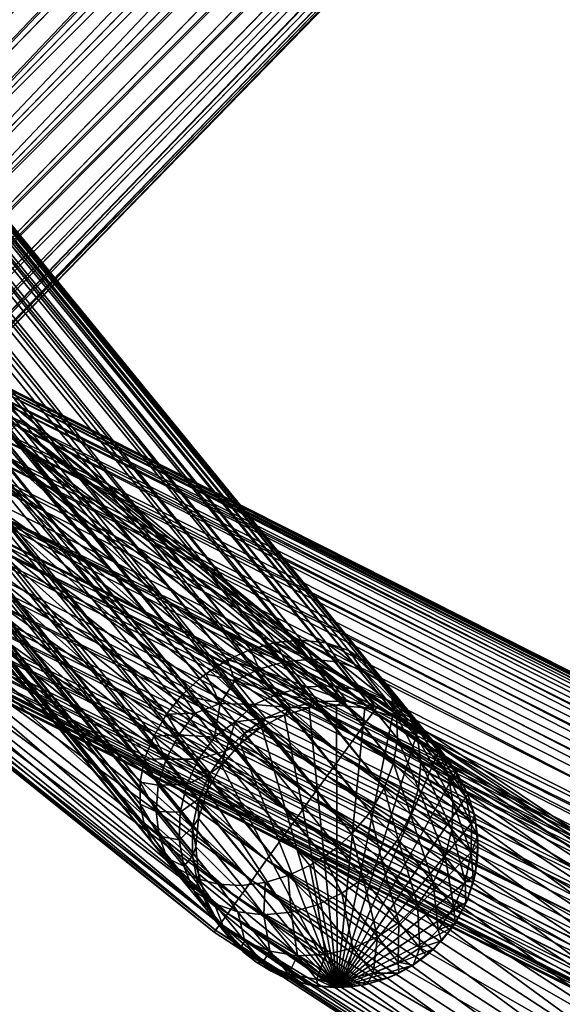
# Model space of a CAD drawing. Header units: centimetres. Extents: x -6.1 to 4.5, y -5.3 to 5.3.
# Tile 12 of 256: x -4 to -3.4, y -4.3 to -3.2. Entities that reach past the tile are written whole.
import ezdxf

# ---------------------------------------------------------------- set-up
doc = ezdxf.new("R2010")
doc.units = ezdxf.units.CM
doc.layers.add('834', color=7, linetype='Continuous', true_color=0x1c1cb1)

msp = doc.modelspace()

# ---------------------------------------------------------------- meshes
at = {"layer": '834', "color": 44, "true_color": 0xa58400}
mesh = msp.add_polyface(dxfattribs=at)
corners = [(-5.4036, -1.8408, 6.5292), (-3.7656, -3.8853, 3.3489), (-5.4265, -1.8513, 6.524), (-3.7412, -3.8742, 3.3545), (-5.379, -1.8335, 6.5374), (-3.7147, -3.8669, 3.3637), (-5.3535, -1.8303, 6.5487), (-3.6873, -3.8643, 3.3763), (-5.3287, -1.8317, 6.5626), (-3.6608, -3.8671, 3.392), (-5.3059, -1.8378, 6.5784), (-3.6369, -3.8754, 3.4098), (-5.2861, -1.8481, 6.5954), (-3.6171, -3.8884, 3.4285), (-5.2702, -1.8617, 6.6124), (-3.602, -3.9049, 3.447), (-5.2584, -1.8777, 6.6288), (-3.5918, -3.9236, 3.4643), (-5.2504, -1.8961, 6.6448), (-3.5861, -3.9447, 3.4808), (-5.2461, -1.9175, 6.6608), (-3.5849, -3.9689, 3.4969), (-5.2463, -1.9411, 6.6758), (-5.2514, -1.9658, 6.6889), (-3.5892, -3.9951, 3.5115), (-5.2612, -1.9903, 6.6995), (-3.5991, -4.0218, 3.5234), (-5.2751, -2.0134, 6.707), (-3.6142, -4.0474, 3.5318), (-5.2922, -2.0339, 6.7113), (-3.6335, -4.0702, 3.5364), (-5.3111, -2.0513, 6.7125), (-5.3162, -2.0553, 6.7123), (-3.6632, -4.0949, 3.5367), (-5.3392, -2.07, 6.7098), (-3.7886, -3.9001, 3.3463), (-5.4265, -1.8513, 6.524), (-3.7656, -3.8853, 3.3489), (-5.4409, -1.86, 6.522), (-5.4546, -1.87, 6.5213), (-3.7951, -3.9052, 3.3462), (-5.4713, -1.8851, 6.5222), (-3.8138, -3.9226, 3.3475), (-5.4906, -1.908, 6.5268), (-3.8306, -3.9432, 3.352), (-5.5057, -1.9336, 6.5353), (-3.8538, -3.9907, 3.3703), (-5.5157, -1.9603, 6.5472), (-3.8587, -4.0153, 3.3835), (-5.5199, -1.9865, 6.5617), (-3.8587, -4.0388, 3.3985), (-5.5188, -2.0107, 6.5778), (-3.8542, -4.06, 3.4144), (-5.513, -2.0317, 6.5943), (-3.846, -4.0783, 3.4304), (-5.5029, -2.0505, 6.6116), (-3.8342, -4.0941, 3.4467), (-5.4878, -2.067, 6.6301), (-3.8183, -4.1076, 3.4637), (-5.4679, -2.08, 6.6489), (-3.7986, -4.1177, 3.4805), (-5.444, -2.0883, 6.6666), (-3.7757, -4.1237, 3.4963), (-5.4175, -2.0911, 6.6823), (-3.751, -4.1251, 3.5101), (-5.3902, -2.0885, 6.695), (-3.7257, -4.1219, 3.5213), (-5.3636, -2.0812, 6.7041), (-3.7011, -4.1146, 3.5295), (-5.3392, -2.07, 6.7098), (-5.5922, -2.077, 23.91), (-5.5952, -2.077, 23.9069), (-5.5659, -2.0746, 23.9071), (-5.6223, -2.074, 23.91), (-5.4591, -2.0673, 6.7059), (-5.4175, -2.0911, 6.6823), (-5.4314, -2.0709, 6.7192), (-5.444, -2.0883, 6.6666), (-5.3902, -2.0885, 6.695), (-5.4026, -2.0686, 6.73), (-5.3636, -2.0812, 6.7041)]
mesh.append_faces([[corners[k] for k in face] for face in [(0, 1, 2), (0, 3, 1), (4, 3, 0), (4, 5, 3), (6, 5, 4), (6, 7, 5), (8, 7, 6), (8, 9, 7), (10, 9, 8), (10, 11, 9), (12, 11, 10), (12, 13, 11), (14, 13, 12), (14, 15, 13), (16, 15, 14), (16, 17, 15), (18, 17, 16), (18, 19, 17), (20, 19, 18), (20, 21, 19), (22, 21, 20), (23, 24, 22), (25, 26, 23), (27, 28, 25), (29, 30, 27), (31, 30, 29), (32, 33, 31), (34, 33, 32), (35, 36, 37), (35, 38, 36), (35, 39, 38), (40, 39, 35), (40, 41, 39), (42, 41, 40), (42, 43, 41), (44, 43, 42), (44, 45, 43), (46, 47, 45), (48, 49, 47), (50, 51, 49), (52, 53, 51), (54, 55, 53), (56, 57, 55), (58, 59, 57), (60, 61, 59), (62, 63, 61), (64, 65, 63), (66, 67, 65), (68, 69, 67), (70, 71, 72), (73, 71, 70), (74, 75, 76), (74, 77, 75), (78, 76, 75), (78, 79, 76), (80, 79, 78)]], dxfattribs={"color": 44})
mesh = msp.add_polyface(dxfattribs=at)
corners = [(-3.6632, -4.0949, 3.5367), (-5.3392, -2.07, 6.7098), (-3.6783, -4.1041, 3.5347), (-5.2463, -1.9411, 6.6758), (-3.5892, -3.9951, 3.5115), (-3.5849, -3.9689, 3.4969), (-5.2514, -1.9658, 6.6889), (-3.5991, -4.0218, 3.5234), (-5.2612, -1.9903, 6.6995), (-3.6142, -4.0474, 3.5318), (-5.2751, -2.0134, 6.707), (-3.6335, -4.0702, 3.5364), (-5.3111, -2.0513, 6.7125), (-3.6489, -4.0843, 3.5373), (-5.3392, -2.07, 6.7098), (-3.7011, -4.1146, 3.5295), (-3.6783, -4.1041, 3.5347), (-3.8442, -3.9663, 3.3596), (-5.5057, -1.9336, 6.5353), (-3.8306, -3.9432, 3.352), (-3.8538, -3.9907, 3.3703), (-3.8587, -4.0153, 3.3835), (-5.5157, -1.9603, 6.5472), (-3.8587, -4.0388, 3.3985), (-5.5199, -1.9865, 6.5617), (-3.8542, -4.06, 3.4144), (-5.5188, -2.0107, 6.5778), (-3.846, -4.0783, 3.4304), (-5.513, -2.0317, 6.5943), (-3.8342, -4.0941, 3.4467), (-5.5029, -2.0505, 6.6116), (-3.8183, -4.1076, 3.4637), (-5.4878, -2.067, 6.6301), (-3.7986, -4.1177, 3.4805), (-5.4679, -2.08, 6.6489), (-3.7757, -4.1237, 3.4963), (-5.444, -2.0883, 6.6666), (-3.751, -4.1251, 3.5101), (-5.4175, -2.0911, 6.6823), (-3.7257, -4.1219, 3.5213), (-5.3902, -2.0885, 6.695), (-5.3636, -2.0812, 6.7041), (-3.7579, -3.9075, 3.316), (-3.7886, -3.9001, 3.3463), (-3.7656, -3.8853, 3.3489), (-3.7735, -3.9316, 3.2969), (-3.7951, -3.9052, 3.3462), (-3.8587, -4.0153, 3.3835), (-3.8393, -4.0187, 3.3387), (-3.8417, -4.0466, 3.3518), (-3.8538, -3.9907, 3.3703), (-3.831, -3.9909, 3.328), (-3.8442, -3.9663, 3.3596), (-3.8176, -3.9649, 3.3204), (-3.8306, -3.9432, 3.352), (-3.8002, -3.9421, 3.316), (-3.8138, -3.9226, 3.3475), (-3.7842, -4.0058, 3.1887), (-3.7873, -4.0244, 3.1231), (-3.7964, -4.0334, 3.1912), (-3.7722, -3.9974, 3.1231), (-3.7676, -3.982, 3.1872), (-3.7524, -3.9745, 3.1231), (-3.7735, -3.9316, 3.2969), (-3.7951, -3.9052, 3.3462), (-3.7795, -3.9674, 3.2528), (-3.7574, -3.9514, 3.2416), (-3.7964, -3.9908, 3.2558), (-3.8091, -4.0179, 3.2609), (-3.8162, -4.0471, 3.2681), (-3.7722, -3.9974, 0.9083), (-3.7524, -3.9745, 3.1231), (-3.7524, -3.9745, 0.9083), (-3.7722, -3.9974, 3.1231), (-3.7873, -4.0244, 0.9083), (-3.7873, -4.0244, 3.1231)]
mesh.append_faces([[corners[k] for k in face] for face in [(0, 1, 2), (3, 4, 5), (6, 7, 4), (8, 9, 7), (10, 11, 9), (12, 13, 11), (12, 0, 13), (14, 15, 16), (17, 18, 19), (20, 18, 17), (21, 22, 20), (23, 24, 21), (25, 26, 23), (27, 28, 25), (29, 30, 27), (31, 32, 29), (33, 34, 31), (35, 36, 33), (37, 38, 35), (39, 40, 37), (15, 41, 39), (42, 43, 44), (43, 45, 46), (42, 45, 43), (47, 48, 49), (50, 48, 47), (50, 51, 48), (52, 51, 50), (52, 53, 51), (54, 53, 52), (54, 55, 53), (56, 55, 54), (57, 58, 59), (57, 60, 58), (61, 60, 57), (61, 62, 60), (63, 56, 64), (63, 55, 56), (63, 65, 55), (66, 65, 63), (66, 61, 65), (61, 67, 65), (67, 61, 57), (57, 68, 67), (68, 57, 59), (59, 69, 68), (65, 53, 55), (53, 65, 67), (67, 51, 53), (51, 67, 68), (68, 48, 51), (48, 68, 69), (70, 71, 72), (70, 73, 71), (74, 73, 70), (74, 75, 73)]], dxfattribs={"color": 44})
mesh = msp.add_polyface(dxfattribs=at)
corners = [(-2.9021, -2.156, 25.627), (-2.9201, -2.1345, 25.6192), (-2.9031, -2.1571, 25.626), (-2.919, -2.1334, 25.6203), (-2.9342, -2.1104, 25.6075), (-2.9329, -2.1091, 25.6086), (-2.944, -2.0862, 25.5911), (-2.9427, -2.0848, 25.5923), (-2.949, -2.0633, 25.5708), (-2.9475, -2.0618, 25.5722), (-2.9489, -2.0433, 25.5482), (-2.9472, -2.0415, 25.5497), (-2.9442, -2.0269, 25.5246), (-2.9423, -2.025, 25.5264), (-2.9357, -2.0147, 25.5016), (-2.9337, -2.0125, 25.5035), (-2.9237, -2.0059, 25.4786), (-2.9214, -2.0036, 25.4807), (-2.9075, -2.0008, 25.455), (-2.905, -1.9982, 25.4573), (-2.8849, -1.9661, 25.5232), (-2.9002, -1.9782, 25.5425), (-2.9119, -1.9938, 25.5618), (-2.9199, -2.0135, 25.5815), (-2.9232, -2.0368, 25.6005), (-2.921, -2.0626, 25.6175), (-2.9135, -2.0892, 25.6313), (-2.9011, -2.115, 25.6411), (-2.8977, -1.9907, 25.6207), (-2.9034, -2.0165, 25.6354), (-2.9035, -2.0445, 25.6485), (-2.8977, -2.0729, 25.6592), (-2.7535, -2.0816, 25.3772), (-4.2383, -3.5671, 24.0365), (-2.7721, -2.0616, 25.3751), (-4.2017, -3.6112, 24.046), (-2.7365, -2.1042, 25.384), (-2.7224, -2.1283, 25.3957), (-4.2189, -3.5881, 24.0388), (-4.2598, -3.5482, 24.0388), (-2.7926, -2.0435, 25.3772), (-2.7721, -2.0616, 25.3751), (-2.8156, -2.0271, 25.384), (-4.2834, -3.5317, 24.046), (-2.84, -2.0138, 25.3957), (-4.3077, -3.5186, 24.0579), (-2.8645, -2.0045, 25.4121), (-4.3313, -3.5099, 24.074), (-2.8875, -2.0002, 25.4324), (-4.3719, -3.506, 24.1142), (-2.9075, -2.0008, 25.455), (-4.3887, -3.5108, 24.1379), (-2.9237, -2.0059, 25.4786), (-4.402, -3.5202, 24.163), (-2.9357, -2.0147, 25.5016), (-2.9442, -2.0269, 25.5246), (-4.411, -3.5338, 24.1882), (-2.9489, -2.0433, 25.5482), (-4.4154, -3.5506, 24.2119), (-2.949, -2.0633, 25.5708), (-4.4152, -3.5697, 24.2331), (-2.944, -2.0862, 25.5911), (-4.4011, -3.6145, 24.2681), (-2.9342, -2.1104, 25.6075)]
mesh.append_faces([[corners[k] for k in face] for face in [(0, 1, 2), (3, 1, 0), (3, 4, 1), (5, 4, 3), (5, 6, 4), (7, 6, 5), (7, 8, 6), (9, 8, 7), (9, 10, 8), (11, 10, 9), (11, 12, 10), (13, 12, 11), (13, 14, 12), (15, 14, 13), (15, 16, 14), (17, 16, 15), (17, 18, 16), (19, 18, 17), (20, 19, 17), (17, 21, 20), (21, 17, 15), (15, 22, 21), (22, 15, 13), (13, 23, 22), (23, 13, 11), (11, 24, 23), (24, 11, 9), (9, 25, 24), (25, 9, 7), (7, 26, 25), (26, 7, 5), (5, 27, 26), (27, 5, 3), (28, 22, 23), (23, 29, 28), (29, 23, 24), (24, 30, 29), (30, 24, 25), (25, 31, 30), (31, 25, 26), (32, 33, 34), (35, 36, 37), (38, 32, 36), (39, 40, 41), (39, 42, 40), (43, 44, 42), (45, 46, 44), (47, 48, 46), (49, 50, 48), (51, 52, 50), (53, 54, 52), (53, 55, 54), (56, 57, 55), (58, 59, 57), (60, 61, 59), (62, 63, 61)]], dxfattribs={"color": 44})
mesh = msp.add_polyface(dxfattribs=at)
corners = [(-4.3293, -3.7015, 24.2872), (-2.8845, -2.1771, 25.6281), (-4.3508, -3.6826, 24.2895), (-2.864, -2.1952, 25.626), (-2.841, -2.2115, 25.6192), (-4.3057, -3.718, 24.2801), (-2.8165, -2.2249, 25.6075), (-4.2814, -3.7311, 24.2681), (-2.7921, -2.2342, 25.5911), (-4.2578, -3.7398, 24.2521), (-2.7691, -2.2385, 25.5708), (-4.2362, -3.744, 24.2331), (-4.2171, -3.7437, 24.2119), (-2.7491, -2.2379, 25.5482), (-4.2004, -3.7389, 24.1882), (-2.7329, -2.2328, 25.5246), (-4.1871, -3.7295, 24.163), (-2.7208, -2.224, 25.5016), (-2.7124, -2.2117, 25.4786), (-4.178, -3.7159, 24.1379), (-2.7077, -2.1954, 25.455), (-4.1737, -3.6991, 24.1142), (-2.7076, -2.1754, 25.4324), (-4.1739, -3.6801, 24.093), (-2.7126, -2.1525, 25.4121), (-4.1786, -3.6586, 24.074), (-4.188, -3.6352, 24.0579), (-2.7224, -2.1283, 25.3957), (-4.2017, -3.6112, 24.046), (-4.2189, -3.5881, 24.0388), (-2.7365, -2.1042, 25.384), (-4.2383, -3.5671, 24.0365), (-2.7535, -2.0816, 25.3772), (-4.3298, -3.4749, 6.9331), (-4.2955, -3.4738, 6.8305), (-4.3254, -3.4803, 6.826), (-4.3131, -3.4712, 6.9333), (-4.2962, -3.4694, 6.9334), (-4.2656, -3.4736, 6.8355), (-4.2787, -3.4696, 6.9335), (-4.2612, -3.4718, 6.9337), (-4.2376, -3.4791, 6.8407), (-4.2439, -3.4762, 6.9338), (-2.9031, -2.1571, 25.626), (-4.3508, -3.6826, 24.2895), (-2.8845, -2.1771, 25.6281), (-4.2598, -3.5482, 24.0388), (-2.7721, -2.0616, 25.3751), (-4.2383, -3.5671, 24.0365), (-4.2834, -3.5317, 24.046), (-2.8156, -2.0271, 25.384), (-4.3077, -3.5186, 24.0579), (-2.84, -2.0138, 25.3957), (-4.3313, -3.5099, 24.074), (-2.8645, -2.0045, 25.4121), (-4.3529, -3.5057, 24.093), (-2.8875, -2.0002, 25.4324), (-4.3719, -3.506, 24.1142), (-4.3887, -3.5108, 24.1379), (-2.9075, -2.0008, 25.455), (-4.402, -3.5202, 24.163), (-2.9237, -2.0059, 25.4786), (-4.411, -3.5338, 24.1882), (-2.9442, -2.0269, 25.5246), (-4.4154, -3.5506, 24.2119), (-2.9489, -2.0433, 25.5482), (-4.4152, -3.5697, 24.2331), (-2.949, -2.0633, 25.5708), (-4.4104, -3.5912, 24.2521), (-2.944, -2.0862, 25.5911), (-4.4011, -3.6145, 24.2681), (-4.3874, -3.6385, 24.2801), (-2.9342, -2.1104, 25.6075), (-2.9201, -2.1345, 25.6192), (-4.3702, -3.6616, 24.2872)]
mesh.append_faces([[corners[k] for k in face] for face in [(0, 1, 2), (0, 3, 1), (0, 4, 3), (5, 4, 0), (5, 6, 4), (7, 6, 5), (7, 8, 6), (9, 8, 7), (9, 10, 8), (11, 10, 9), (12, 10, 11), (12, 13, 10), (14, 13, 12), (14, 15, 13), (16, 15, 14), (16, 17, 15), (16, 18, 17), (19, 18, 16), (19, 20, 18), (21, 20, 19), (21, 22, 20), (23, 22, 21), (23, 24, 22), (25, 24, 23), (26, 24, 25), (26, 27, 24), (28, 27, 26), (29, 30, 28), (31, 32, 29), (33, 34, 35), (36, 34, 33), (37, 34, 36), (37, 38, 34), (39, 38, 37), (40, 38, 39), (40, 41, 38), (42, 41, 40), (43, 44, 45), (46, 47, 48), (49, 50, 46), (51, 52, 49), (53, 54, 51), (55, 56, 53), (57, 56, 55), (58, 59, 57), (60, 61, 58), (62, 63, 60), (64, 65, 62), (66, 67, 64), (68, 69, 66), (70, 69, 68), (71, 72, 70), (71, 73, 72), (74, 73, 71), (74, 43, 73), (44, 43, 74)]], dxfattribs={"color": 44})
mesh = msp.add_polyface(dxfattribs=at)
corners = [(-4.3372, -3.2834, 0.9356), (-4.0298, -3.5858, 0.9083), (-4.373, -3.2403, 0.9083), (-3.985, -3.6296, 0.9356), (-3.6544, -3.8948, 0.9083), (-3.6056, -3.9337, 0.9356), (-3.7079, -4.0753, 1.0558), (-4.0828, -3.7399, 1.0583), (-4.101, -3.7603, 1.0558), (-4.4865, -3.4205, 1.0477), (-4.1373, -3.8013, 1.0338), (-4.1195, -3.7812, 1.0477), (-4.4659, -3.4016, 1.0558), (-4.4458, -3.3832, 1.0583), (-3.6919, -4.0532, 1.0583), (-4.0647, -3.7195, 1.0558), (-3.6759, -4.0311, 1.0558), (-4.0462, -3.6986, 1.0477), (-3.6596, -4.0085, 1.0477), (-4.0284, -3.6785, 1.0338), (-3.6439, -3.9867, 1.0338), (-4.0124, -3.6605, 1.0143), (-3.6298, -3.9672, 1.0143), (-4.4257, -3.3647, 1.0558), (-4.4052, -3.3458, 1.0477), (-4.3854, -3.3276, 1.0338), (-4.3677, -3.3114, 1.0143), (-3.9995, -3.646, 0.9903), (-3.6184, -3.9514, 0.9903), (-3.9903, -3.6356, 0.9635), (-3.6103, -3.9402, 0.9635), (-4.3534, -3.2982, 0.9903), (-4.3431, -3.2888, 0.9635), (-3.985, -3.6296, 0.881), (-3.6544, -3.8948, 0.9083), (-3.6056, -3.9337, 0.881), (-4.0298, -3.5858, 0.9083), (-4.3372, -3.2834, 0.881), (-4.373, -3.2403, 0.9083), (-3.9903, -3.6356, 0.8531), (-3.6103, -3.9402, 0.8531), (-3.9995, -3.646, 0.8262), (-3.6184, -3.9514, 0.8262), (-4.0124, -3.6605, 0.8022), (-3.6298, -3.9672, 0.8022), (-4.3431, -3.2888, 0.8531), (-4.3534, -3.2982, 0.8262), (-4.3677, -3.3114, 0.8022), (-4.0284, -3.6785, 0.7827), (-3.6439, -3.9867, 0.7827), (-4.0462, -3.6986, 0.7688), (-3.6596, -4.0085, 0.7688), (-4.0647, -3.7195, 0.7608), (-3.6759, -4.0311, 0.7608), (-4.0828, -3.7399, 0.7583), (-4.3854, -3.3276, 0.7827), (-4.4052, -3.3458, 0.7688), (-4.4257, -3.3647, 0.7608), (-4.4458, -3.3832, 0.7583), (-3.6919, -4.0532, 0.7583), (-4.101, -3.7603, 0.7608), (-3.7079, -4.0753, 0.7608), (-4.1195, -3.7812, 0.7688), (-4.4659, -3.4016, 0.7608), (-4.4865, -3.4205, 0.7688), (-4.5063, -3.4387, 0.7827), (-4.1373, -3.8013, 0.7827)]
mesh.append_faces([[corners[k] for k in face] for face in [(0, 1, 2), (3, 1, 0), (3, 4, 1), (5, 4, 3), (6, 7, 8), (9, 10, 11), (12, 11, 8), (13, 8, 7), (14, 15, 7), (16, 17, 15), (18, 19, 17), (20, 21, 19), (21, 20, 22), (23, 7, 15), (24, 15, 17), (25, 17, 19), (26, 19, 21), (22, 27, 21), (27, 22, 28), (28, 29, 27), (29, 28, 30), (30, 3, 29), (3, 30, 5), (21, 31, 26), (31, 21, 27), (27, 32, 31), (32, 27, 29), (29, 0, 32), (0, 29, 3), (33, 34, 35), (33, 36, 34), (37, 36, 33), (37, 38, 36), (35, 39, 33), (39, 35, 40), (40, 41, 39), (41, 40, 42), (42, 43, 41), (43, 42, 44), (33, 45, 37), (45, 33, 39), (39, 46, 45), (46, 39, 41), (41, 47, 46), (47, 41, 43), (44, 48, 43), (48, 44, 49), (49, 50, 48), (51, 52, 50), (53, 54, 52), (43, 55, 47), (55, 43, 48), (56, 48, 50), (57, 50, 52), (58, 52, 54), (59, 60, 54), (61, 62, 60), (63, 54, 60), (64, 60, 62), (65, 62, 66)]], dxfattribs={"color": 44})
mesh = msp.add_polyface(dxfattribs=at)
corners = [(-4.2538, -3.5686, 6.5292), (-1.9259, -4.7702, 3.3489), (-4.2704, -3.5876, 6.524), (-1.7571, -4.9346, 3.5347), (-4.0867, -3.7291, 6.7123), (-4.1017, -3.7519, 6.7098), (-1.7383, -4.9045, 3.5373), (-4.0836, -3.7233, 6.7125), (-4.0734, -3.6998, 6.7113), (-1.7216, -4.8567, 3.5318), (-4.0662, -3.6741, 6.707), (-4.0629, -3.6473, 6.6995), (-1.7182, -4.8271, 3.5234), (-4.0639, -3.6209, 6.6889), (-1.72, -4.7987, 3.5115), (-4.0693, -3.5963, 6.6758), (-1.7268, -4.773, 3.4969), (-4.0787, -3.5746, 6.6608), (-1.7377, -4.7514, 3.4808), (-4.0913, -3.5568, 6.6448), (-1.7515, -4.7345, 3.4643), (-4.1062, -3.5433, 6.6288), (-1.7684, -4.7215, 3.447), (-4.1234, -3.5335, 6.6124), (-1.7889, -4.7125, 3.4285), (-4.1435, -3.5275, 6.5954), (-1.8123, -4.7088, 3.4098), (-4.1657, -3.5262, 6.5784), (-1.8375, -4.7109, 3.392), (-4.1891, -3.5299, 6.5626), (-1.8629, -4.7191, 3.3763), (-4.2123, -3.5387, 6.5487), (-1.8868, -4.7326, 3.3637), (-4.2342, -3.552, 6.5374), (-1.9081, -4.7501, 3.3545), (-1.9259, -4.7702, 3.3489), (-4.2801, -3.6014, 6.522), (-4.2704, -3.5876, 6.524), (-4.1195, -3.772, 6.7041), (-1.7571, -4.9346, 3.5347), (-4.1017, -3.7519, 6.7098), (-4.1407, -3.7895, 6.695), (-1.7749, -4.9546, 3.529), (-4.1647, -3.803, 6.6823), (-1.7962, -4.9722, 3.5198), (-4.19, -3.8112, 6.6666), (-1.8201, -4.9857, 3.5072), (-4.2152, -3.8133, 6.6489), (-1.8455, -4.9938, 3.4915), (-4.2387, -3.8096, 6.6301), (-1.8941, -4.9922, 3.455), (-4.2592, -3.8006, 6.6116), (-1.9146, -4.9833, 3.4365), (-4.276, -3.7876, 6.5943), (-1.9315, -4.9703, 3.4192), (-4.2899, -3.7707, 6.5778), (-1.9453, -4.9534, 3.4027), (-4.3008, -3.7491, 6.5617), (-1.9562, -4.9317, 3.3866), (-4.3075, -3.7234, 6.5472), (-1.963, -4.9061, 3.3721), (-1.9648, -4.8776, 3.3601), (-4.3093, -3.695, 6.5353), (-1.9613, -4.8481, 3.3517), (-4.3059, -3.6654, 6.5268), (-4.2976, -3.6367, 6.5222), (-1.9531, -4.8194, 3.3471), (-4.2885, -3.6161, 6.5213), (-1.9447, -4.8003, 3.3462), (-1.9408, -4.793, 3.3463), (-4.0938, -3.6877, 6.7428), (-4.0836, -3.7233, 6.7125), (-4.0734, -3.6998, 6.7113), (-4.0869, -3.6597, 6.7387), (-4.0629, -3.6473, 6.6995), (-4.0849, -3.6305, 6.7312), (-4.0662, -3.6741, 6.707), (-4.1139, -3.7081, 6.7613), (-4.123, -3.6731, 6.806), (-4.1367, -3.6969, 6.816), (-4.1169, -3.6448, 6.8032), (-4.116, -3.615, 6.7983), (-4.1342, -3.6364, 6.8703), (-4.1139, -3.7081, 6.7613), (-4.0867, -3.7291, 6.7123), (-4.0836, -3.7233, 6.7125), (-4.1017, -3.7519, 6.7098), (-4.1375, -3.7579, 6.7378), (-4.1195, -3.772, 6.7041), (-4.1188, -3.7362, 6.7424)]
mesh.append_faces([[corners[k] for k in face] for face in [(0, 1, 2), (3, 4, 5), (6, 7, 4), (6, 8, 7), (9, 10, 8), (9, 11, 10), (12, 13, 11), (14, 15, 13), (16, 17, 15), (18, 19, 17), (20, 21, 19), (22, 23, 21), (24, 25, 23), (26, 27, 25), (28, 29, 27), (30, 31, 29), (32, 33, 31), (34, 0, 33), (35, 36, 37), (38, 39, 40), (41, 42, 38), (43, 44, 41), (45, 46, 43), (47, 48, 45), (49, 50, 47), (51, 52, 49), (53, 54, 51), (55, 56, 53), (57, 58, 55), (59, 60, 57), (59, 61, 60), (62, 61, 59), (62, 63, 61), (64, 63, 62), (65, 66, 64), (67, 68, 65), (36, 69, 67), (70, 71, 72), (73, 74, 75), (73, 76, 74), (70, 76, 73), (70, 72, 76), (77, 78, 79), (77, 70, 78), (71, 70, 77), (70, 80, 78), (80, 70, 73), (73, 81, 80), (81, 73, 75), (82, 78, 80), (83, 84, 85), (86, 87, 88), (86, 89, 87), (84, 89, 86), (84, 83, 89)]], dxfattribs={"color": 44})
mesh = msp.add_polyface(dxfattribs=at)
corners = [(-1.7422, -4.9117, 3.5372), (-4.0867, -3.7291, 6.7123), (-1.7571, -4.9346, 3.5347), (-1.7383, -4.9045, 3.5373), (-1.7299, -4.8854, 3.5364), (-4.0734, -3.6998, 6.7113), (-1.7216, -4.8567, 3.5318), (-1.7182, -4.8271, 3.5234), (-4.0629, -3.6473, 6.6995), (-1.72, -4.7987, 3.5115), (-4.0639, -3.6209, 6.6889), (-1.7268, -4.773, 3.4969), (-4.0693, -3.5963, 6.6758), (-1.7377, -4.7514, 3.4808), (-4.0787, -3.5746, 6.6608), (-1.7515, -4.7345, 3.4643), (-4.0913, -3.5568, 6.6448), (-1.7684, -4.7215, 3.447), (-4.1062, -3.5433, 6.6288), (-1.7889, -4.7125, 3.4285), (-4.1234, -3.5335, 6.6124), (-1.8123, -4.7088, 3.4098), (-4.1435, -3.5275, 6.5954), (-1.8375, -4.7109, 3.392), (-4.1657, -3.5262, 6.5784), (-1.8629, -4.7191, 3.3763), (-4.1891, -3.5299, 6.5626), (-1.8868, -4.7326, 3.3637), (-4.2123, -3.5387, 6.5487), (-1.9081, -4.7501, 3.3545), (-4.2342, -3.552, 6.5374), (-1.9259, -4.7702, 3.3489), (-4.2538, -3.5686, 6.5292), (-4.1195, -3.772, 6.7041), (-1.7749, -4.9546, 3.529), (-1.7571, -4.9346, 3.5347), (-4.1407, -3.7895, 6.695), (-1.7962, -4.9722, 3.5198), (-4.1647, -3.803, 6.6823), (-1.8201, -4.9857, 3.5072), (-4.19, -3.8112, 6.6666), (-1.8455, -4.9938, 3.4915), (-4.2152, -3.8133, 6.6489), (-1.8706, -4.996, 3.4737), (-1.8941, -4.9922, 3.455), (-4.2387, -3.8096, 6.6301), (-1.9146, -4.9833, 3.4365), (-4.2592, -3.8006, 6.6116), (-1.9315, -4.9703, 3.4192), (-4.276, -3.7876, 6.5943), (-1.9453, -4.9534, 3.4027), (-4.2899, -3.7707, 6.5778), (-1.9562, -4.9317, 3.3866), (-4.3008, -3.7491, 6.5617), (-1.963, -4.9061, 3.3721), (-4.3059, -3.6654, 6.5268), (-1.9531, -4.8194, 3.3471), (-1.9613, -4.8481, 3.3517), (-4.2976, -3.6367, 6.5222), (-1.9447, -4.8003, 3.3462), (-4.2885, -3.6161, 6.5213), (-1.9408, -4.793, 3.3463), (-4.2801, -3.6014, 6.522), (-1.9259, -4.7702, 3.3489), (-1.9098, -4.7874, 3.316), (-1.9408, -4.793, 3.3463), (-1.9259, -4.7702, 3.3489), (-1.9142, -4.8157, 3.2969), (-1.9447, -4.8003, 3.3462), (-1.9447, -4.8003, 3.3462), (-1.9344, -4.8361, 3.316), (-1.9531, -4.8194, 3.3471), (-1.9389, -4.9221, 3.3387), (-1.9562, -4.9317, 3.3866), (-1.963, -4.9061, 3.3721), (-1.9297, -4.9485, 3.3518), (-1.9453, -4.9534, 3.4027), (-1.9159, -4.9711, 3.3665), (-1.9315, -4.9703, 3.4192), (-1.9426, -4.8933, 3.328), (-1.9648, -4.8776, 3.3601), (-1.9409, -4.8641, 3.3204), (-1.9613, -4.8481, 3.3517), (-1.9142, -4.8157, 3.2969), (-1.9052, -4.8508, 3.2528), (-1.9111, -4.8791, 3.2558), (-1.9116, -4.909, 3.2609), (-1.9062, -4.9385, 3.2681)]
mesh.append_faces([[corners[k] for k in face] for face in [(0, 1, 2), (3, 1, 0), (4, 5, 3), (6, 5, 4), (7, 8, 6), (9, 10, 7), (11, 12, 9), (13, 14, 11), (15, 16, 13), (17, 18, 15), (19, 20, 17), (21, 22, 19), (23, 24, 21), (25, 26, 23), (27, 28, 25), (29, 30, 27), (31, 32, 29), (33, 34, 35), (36, 37, 34), (38, 39, 37), (40, 41, 39), (42, 43, 41), (42, 44, 43), (45, 46, 44), (47, 48, 46), (49, 50, 48), (51, 52, 50), (53, 54, 52), (55, 56, 57), (58, 59, 56), (60, 61, 59), (62, 63, 61), (64, 65, 66), (65, 67, 68), (64, 67, 65), (69, 70, 71), (72, 73, 74), (75, 73, 72), (75, 76, 73), (77, 76, 75), (77, 78, 76), (74, 79, 72), (80, 79, 74), (80, 81, 79), (82, 81, 80), (82, 70, 81), (71, 70, 82), (70, 83, 84), (70, 69, 83), (84, 81, 70), (81, 84, 85), (85, 79, 81), (79, 85, 86), (86, 72, 79), (72, 86, 87), (87, 75, 72)]], dxfattribs={"color": 44})
mesh = msp.add_polyface(dxfattribs=at)
corners = [(-3.6056, -3.9337, 0.9356), (-3.2528, -4.1629, 0.9083), (-3.6544, -3.8948, 0.9083), (-3.7783, -4.1728, 0.9356), (-3.7798, -4.1748, 0.9083), (-3.3559, -4.4504, 0.9083), (-4.1807, -3.8502, 0.9356), (-4.1824, -3.8521, 0.9083), (-3.3546, -4.4482, 0.9356), (-3.7736, -4.1663, 0.9635), (-3.3506, -4.4413, 0.9635), (-3.7654, -4.155, 0.9903), (-3.3436, -4.4292, 0.9903), (-3.754, -4.1392, 1.0143), (-3.3338, -4.4124, 1.0143), (-3.74, -4.1198, 1.0338), (-3.3217, -4.3917, 1.0338), (-3.7243, -4.098, 1.0477), (-3.3082, -4.3685, 1.0477), (-3.7079, -4.0753, 1.0558), (-3.2941, -4.3443, 1.0558), (-3.6919, -4.0532, 1.0583), (-3.2804, -4.3207, 1.0583), (-3.6759, -4.0311, 1.0558), (-3.2667, -4.2972, 1.0558), (-3.6596, -4.0085, 1.0477), (-3.2526, -4.273, 1.0477), (-3.6439, -3.9867, 1.0338), (-3.2391, -4.2498, 1.0338), (-3.6298, -3.9672, 1.0143), (-4.1754, -3.8442, 0.9635), (-4.1662, -3.8338, 0.9903), (-4.1532, -3.8192, 1.0143), (-4.1373, -3.8013, 1.0338), (-4.1195, -3.7812, 1.0477), (-4.101, -3.7603, 1.0558), (-4.0828, -3.7399, 1.0583), (-4.0647, -3.7195, 1.0558), (-4.0462, -3.6986, 1.0477), (-4.0284, -3.6785, 1.0338), (-4.1807, -3.8502, 0.881), (-3.7798, -4.1748, 0.9083), (-4.1824, -3.8521, 0.9083), (-3.7783, -4.1728, 0.881), (-3.3559, -4.4504, 0.9083), (-3.6056, -3.9337, 0.881), (-3.6544, -3.8948, 0.9083), (-3.2528, -4.1629, 0.9083), (-3.2391, -4.2498, 0.7827), (-3.6596, -4.0085, 0.7688), (-3.6439, -3.9867, 0.7827), (-3.2526, -4.273, 0.7688), (-3.6759, -4.0311, 0.7608), (-3.2667, -4.2972, 0.7608), (-3.6919, -4.0532, 0.7583), (-3.2804, -4.3207, 0.7583), (-3.7079, -4.0753, 0.7608), (-3.2941, -4.3443, 0.7608), (-3.7243, -4.098, 0.7688), (-3.3082, -4.3685, 0.7688), (-3.74, -4.1198, 0.7827), (-3.3217, -4.3917, 0.7827), (-3.754, -4.1392, 0.8022), (-3.3338, -4.4124, 0.8022), (-3.7654, -4.155, 0.8262), (-3.3436, -4.4292, 0.8262), (-3.7736, -4.1663, 0.8531), (-3.3506, -4.4413, 0.8531), (-4.0462, -3.6986, 0.7688), (-4.0647, -3.7195, 0.7608), (-4.0828, -3.7399, 0.7583), (-4.101, -3.7603, 0.7608), (-4.1195, -3.7812, 0.7688), (-4.1373, -3.8013, 0.7827), (-4.1532, -3.8192, 0.8022), (-4.1662, -3.8338, 0.8262), (-4.1754, -3.8442, 0.8531)]
mesh.append_faces([[corners[k] for k in face] for face in [(0, 1, 2), (3, 4, 5), (6, 4, 3), (6, 7, 4), (8, 9, 3), (10, 11, 9), (12, 13, 11), (14, 15, 13), (16, 17, 15), (18, 19, 17), (20, 21, 19), (22, 23, 21), (24, 25, 23), (26, 27, 25), (28, 29, 27), (3, 30, 6), (30, 3, 9), (9, 31, 30), (31, 9, 11), (11, 32, 31), (32, 11, 13), (13, 33, 32), (33, 13, 15), (15, 34, 33), (34, 15, 17), (17, 35, 34), (35, 17, 19), (36, 19, 21), (37, 21, 23), (38, 23, 25), (39, 25, 27), (40, 41, 42), (43, 41, 40), (43, 44, 41), (45, 46, 47), (48, 49, 50), (51, 52, 49), (53, 54, 52), (55, 56, 54), (57, 58, 56), (59, 60, 58), (61, 62, 60), (63, 64, 62), (65, 66, 64), (67, 43, 66), (68, 50, 49), (69, 49, 52), (70, 52, 54), (71, 54, 56), (72, 56, 58), (58, 73, 72), (73, 58, 60), (60, 74, 73), (74, 60, 62), (62, 75, 74), (75, 62, 64), (64, 76, 75), (76, 64, 66), (66, 40, 76), (40, 66, 43)]], dxfattribs={"color": 44})
mesh = msp.add_polyface(dxfattribs=at)
corners = [(-3.6222, -3.8964, 3.3665), (-3.6608, -3.8671, 3.392), (-3.6369, -3.8754, 3.4098), (-3.6472, -3.8878, 3.3518), (-3.6873, -3.8643, 3.3763), (-3.675, -3.8846, 3.3387), (-3.7147, -3.8669, 3.3637), (-3.7039, -3.8871, 3.328), (-3.7412, -3.8742, 3.3545), (-3.7321, -3.8951, 3.3204), (-3.7656, -3.8853, 3.3489), (-3.7579, -3.9075, 3.316), (-3.7372, -3.9329, 3.2528), (-3.7735, -3.9316, 3.2969), (-3.7574, -3.9514, 3.2416), (-3.7253, -3.9475, 3.1872), (-3.7476, -3.9634, 3.1828), (-3.7295, -3.9567, 3.1231), (-3.7443, -3.9674, 3.1231), (-3.705, -3.9442, 3.1231), (-3.6987, -3.9359, 3.1887), (-3.6788, -3.9365, 3.1231), (-3.6692, -3.9296, 3.1912), (-3.6499, -3.9336, 3.1231), (-3.6385, -3.9292, 3.1948), (-3.6198, -3.9365, 3.1231), (-3.6085, -3.9352, 3.1991), (-3.6519, -3.9129, 3.2681), (-3.6227, -3.9178, 3.2769), (-3.5961, -3.9284, 3.2868), (-3.6819, -3.914, 3.2609), (-3.7109, -3.921, 3.2558), (-3.7524, -3.9745, 3.1231), (-3.7476, -3.9634, 3.1828), (-3.7443, -3.9674, 3.1231), (-3.7676, -3.982, 3.1872), (-3.7574, -3.9514, 3.2416), (-3.6499, -3.9336, 0.9083), (-3.6198, -3.9365, 3.1231), (-3.6198, -3.9365, 0.9083), (-3.6499, -3.9336, 3.1231), (-3.6788, -3.9365, 0.9083), (-3.6788, -3.9365, 3.1231), (-3.7051, -3.9442, 0.9083), (-3.705, -3.9442, 3.1231), (-3.7295, -3.9567, 0.9083), (-3.7295, -3.9567, 3.1231), (-3.7524, -3.9745, 0.9083), (-3.7443, -3.9674, 3.1231), (-3.7524, -3.9745, 3.1231)]
mesh.append_faces([[corners[k] for k in face] for face in [(0, 1, 2), (3, 1, 0), (3, 4, 1), (5, 4, 3), (5, 6, 4), (7, 6, 5), (7, 8, 6), (9, 8, 7), (9, 10, 8), (11, 10, 9), (12, 13, 11), (12, 14, 13), (15, 14, 12), (15, 16, 14), (16, 17, 18), (15, 17, 16), (15, 19, 17), (20, 19, 15), (20, 21, 19), (22, 21, 20), (22, 23, 21), (24, 23, 22), (24, 25, 23), (26, 25, 24), (26, 27, 28), (27, 26, 24), (29, 3, 0), (3, 29, 28), (28, 5, 3), (5, 28, 27), (24, 30, 27), (30, 24, 22), (22, 31, 30), (31, 22, 20), (20, 12, 31), (12, 20, 15), (27, 7, 5), (7, 27, 30), (30, 9, 7), (9, 30, 31), (31, 11, 9), (11, 31, 12), (32, 33, 34), (33, 35, 36), (33, 32, 35), (37, 38, 39), (37, 40, 38), (41, 40, 37), (41, 42, 40), (43, 42, 41), (43, 44, 42), (45, 44, 43), (45, 46, 44), (47, 46, 45), (47, 48, 46), (47, 49, 48)]], dxfattribs={"color": 44})
mesh = msp.add_polyface(dxfattribs=at)
corners = [(-3.5627, -4.0221, 3.4547), (-3.5849, -3.9689, 3.4969), (-3.5892, -3.9951, 3.5115), (-3.5603, -3.9942, 3.4416), (-3.5861, -3.9447, 3.4808), (-3.5637, -3.968, 3.4269), (-3.5918, -3.9236, 3.4643), (-3.5723, -3.9448, 3.4116), (-3.602, -3.9049, 3.447), (-3.5848, -3.9256, 3.3967), (-3.6171, -3.8884, 3.4285), (-3.6012, -3.9094, 3.3818), (-3.6369, -3.8754, 3.4098), (-3.6222, -3.8964, 3.3665), (-3.571, -4.0499, 3.4654), (-3.5991, -4.0218, 3.5234), (-3.6085, -3.9352, 3.1991), (-3.5903, -3.9457, 3.1231), (-3.6198, -3.9365, 3.1231), (-3.581, -3.9468, 3.204), (-3.5633, -3.9608, 3.1231), (-3.5575, -3.963, 3.2091), (-3.5404, -3.9806, 3.1231), (-3.5385, -3.9822, 3.2141), (-3.5226, -4.0035, 3.1231), (-3.5235, -4.0046, 3.219), (-3.5101, -4.028, 3.1231), (-3.5124, -4.0309, 3.2241), (-3.5414, -3.9827, 3.3172), (-3.5312, -4.0079, 3.3275), (-3.5555, -3.9615, 3.3071), (-3.5271, -4.0657, 3.3462), (-3.5261, -4.0361, 3.3374), (-3.5735, -3.9434, 3.2971), (-3.5961, -3.9284, 3.2868), (-3.6227, -3.9178, 3.2769), (-3.5226, -4.0035, 0.9083), (-3.5101, -4.028, 3.1231), (-3.5101, -4.028, 0.9083), (-3.5226, -4.0035, 3.1231), (-3.5404, -3.9806, 0.9083), (-3.5404, -3.9806, 3.1231), (-3.5633, -3.9608, 0.9083), (-3.5633, -3.9608, 3.1231), (-3.5903, -3.9457, 0.9083), (-3.5903, -3.9457, 3.1231), (-3.6198, -3.9365, 0.9083), (-3.6198, -3.9365, 3.1231)]
mesh.append_faces([[corners[k] for k in face] for face in [(0, 1, 2), (3, 1, 0), (3, 4, 1), (5, 4, 3), (5, 6, 4), (7, 6, 5), (7, 8, 6), (9, 8, 7), (9, 10, 8), (11, 10, 9), (11, 12, 10), (13, 12, 11), (2, 14, 0), (15, 14, 2), (16, 17, 18), (19, 17, 16), (19, 20, 17), (21, 20, 19), (21, 22, 20), (23, 22, 21), (23, 24, 22), (25, 24, 23), (25, 26, 24), (27, 26, 25), (27, 28, 29), (28, 27, 25), (25, 30, 28), (30, 25, 23), (31, 3, 0), (3, 31, 32), (32, 5, 3), (5, 32, 29), (29, 7, 5), (7, 29, 28), (28, 9, 7), (9, 28, 30), (23, 33, 30), (33, 23, 21), (21, 34, 33), (34, 21, 19), (19, 35, 34), (35, 19, 16), (30, 11, 9), (11, 30, 33), (33, 13, 11), (13, 33, 34), (36, 37, 38), (36, 39, 37), (40, 39, 36), (40, 41, 39), (42, 41, 40), (42, 43, 41), (44, 43, 42), (44, 45, 43), (46, 45, 44), (46, 47, 45)]], dxfattribs={"color": 44})
mesh = msp.add_polyface(dxfattribs=at)
corners = [(-3.2062, -4.1933, 0.9356), (-3.2528, -4.1629, 0.9083), (-3.6056, -3.9337, 0.9356), (-3.3546, -4.4482, 0.9356), (-3.3559, -4.4504, 0.9083), (-2.9185, -4.6778, 0.9083), (-3.7783, -4.1728, 0.9356), (-2.9174, -4.6755, 0.9356), (-3.3506, -4.4413, 0.9635), (-2.914, -4.6682, 0.9635), (-3.3436, -4.4292, 0.9903), (-2.9082, -4.6556, 0.9903), (-3.3338, -4.4124, 1.0143), (-3.7736, -4.1663, 0.9635), (-3.7654, -4.155, 0.9903), (-3.754, -4.1392, 1.0143), (-2.9001, -4.6379, 1.0143), (-3.3217, -4.3917, 1.0338), (-2.89, -4.6161, 1.0338), (-3.3082, -4.3685, 1.0477), (-2.8788, -4.5917, 1.0477), (-3.2941, -4.3443, 1.0558), (-2.8671, -4.5663, 1.0558), (-3.2804, -4.3207, 1.0583), (-3.74, -4.1198, 1.0338), (-3.7243, -4.098, 1.0477), (-3.7079, -4.0753, 1.0558), (-3.6919, -4.0532, 1.0583), (-2.8557, -4.5416, 1.0583), (-3.2667, -4.2972, 1.0558), (-2.8443, -4.5168, 1.0558), (-3.2526, -4.273, 1.0477), (-2.8326, -4.4914, 1.0477), (-3.2391, -4.2498, 1.0338), (-3.6759, -4.0311, 1.0558), (-3.6596, -4.0085, 1.0477), (-3.6439, -3.9867, 1.0338), (-3.6298, -3.9672, 1.0143), (-3.227, -4.2291, 1.0143), (-3.6184, -3.9514, 0.9903), (-3.2172, -4.2122, 0.9903), (-3.6103, -3.9402, 0.9635), (-3.2102, -4.2002, 0.9635), (-3.3546, -4.4482, 0.881), (-3.3559, -4.4504, 0.9083), (-3.7783, -4.1728, 0.881), (-2.9185, -4.6778, 0.9083), (-3.6056, -3.9337, 0.881), (-3.2528, -4.1629, 0.9083), (-3.2062, -4.1933, 0.881), (-3.6103, -3.9402, 0.8531), (-3.2102, -4.2002, 0.8531), (-3.6184, -3.9514, 0.8262), (-3.2172, -4.2122, 0.8262), (-3.6298, -3.9672, 0.8022), (-3.227, -4.2291, 0.8022), (-2.8326, -4.4914, 0.7688), (-3.2667, -4.2972, 0.7608), (-3.2526, -4.273, 0.7688), (-2.8443, -4.5168, 0.7608), (-3.2804, -4.3207, 0.7583), (-2.8557, -4.5416, 0.7583), (-3.2941, -4.3443, 0.7608), (-3.6439, -3.9867, 0.7827), (-3.2391, -4.2498, 0.7827), (-3.6596, -4.0085, 0.7688), (-3.6759, -4.0311, 0.7608), (-3.6919, -4.0532, 0.7583), (-2.8671, -4.5663, 0.7608), (-3.3082, -4.3685, 0.7688), (-2.8788, -4.5917, 0.7688), (-3.3217, -4.3917, 0.7827), (-2.89, -4.6161, 0.7827), (-3.3338, -4.4124, 0.8022), (-3.7079, -4.0753, 0.7608), (-3.7243, -4.098, 0.7688), (-3.74, -4.1198, 0.7827), (-3.754, -4.1392, 0.8022), (-2.9001, -4.6379, 0.8022), (-3.3436, -4.4292, 0.8262), (-2.9082, -4.6556, 0.8262), (-3.3506, -4.4413, 0.8531), (-2.914, -4.6682, 0.8531), (-3.7654, -4.155, 0.8262), (-3.7736, -4.1663, 0.8531)]
mesh.append_faces([[corners[k] for k in face] for face in [(0, 1, 2), (3, 4, 5), (6, 4, 3), (7, 8, 3), (9, 10, 8), (11, 12, 10), (13, 3, 8), (14, 8, 10), (15, 10, 12), (16, 17, 12), (18, 19, 17), (20, 21, 19), (22, 23, 21), (24, 12, 17), (25, 17, 19), (26, 19, 21), (27, 21, 23), (28, 29, 23), (30, 31, 29), (32, 33, 31), (34, 23, 29), (35, 29, 31), (36, 31, 33), (37, 33, 38), (38, 39, 37), (39, 38, 40), (40, 41, 39), (41, 40, 42), (42, 2, 41), (2, 42, 0), (43, 44, 45), (43, 46, 44), (47, 48, 49), (49, 50, 47), (50, 49, 51), (51, 52, 50), (52, 51, 53), (53, 54, 52), (54, 53, 55), (56, 57, 58), (59, 60, 57), (61, 62, 60), (55, 63, 54), (63, 55, 64), (65, 64, 58), (66, 58, 57), (67, 57, 60), (68, 69, 62), (70, 71, 69), (72, 73, 71), (74, 60, 62), (75, 62, 69), (76, 69, 71), (77, 71, 73), (78, 79, 73), (80, 81, 79), (82, 43, 81), (83, 73, 79), (84, 79, 81), (45, 81, 43)]], dxfattribs={"color": 44})
mesh = msp.add_polyface(dxfattribs=at)
corners = [(-3.6216, -4.1177, 3.4788), (-3.6335, -4.0702, 3.5364), (-3.6489, -4.0843, 3.5373), (-3.5991, -4.0218, 3.5234), (-3.5844, -4.0759, 3.473), (-3.571, -4.0499, 3.4654), (-3.6142, -4.0474, 3.5318), (-3.6018, -4.0988, 3.4774), (-3.5124, -4.0309, 3.2241), (-3.5033, -4.0496, 3.1231), (-3.5101, -4.028, 3.1231), (-3.5064, -4.0602, 3.229), (-3.4998, -4.0729, 3.1231), (-3.5066, -4.0908, 3.2334), (-3.5001, -4.097, 3.1231), (-3.5042, -4.1211, 3.1231), (-3.5131, -4.1208, 3.2369), (-3.5123, -4.1443, 3.1231), (-3.5252, -4.1484, 3.2395), (-3.5834, -4.1644, 3.3624), (-3.5638, -4.1453, 3.3614), (-3.5342, -4.0949, 3.3534), (-3.5469, -4.1219, 3.3585), (-3.5271, -4.0657, 3.3462), (-3.5627, -4.0221, 3.4547), (-3.5261, -4.0361, 3.3374), (-3.5312, -4.0079, 3.3275), (-3.5033, -4.0496, 3.1231), (-3.5101, -4.028, 0.9083), (-3.5101, -4.028, 3.1231), (-3.5116, -4.1428, 0.9083), (-3.5042, -4.1211, 3.1231), (-3.5123, -4.1443, 3.1231), (-3.5024, -4.1133, 0.9083), (-3.5001, -4.097, 3.1231), (-3.4995, -4.0831, 0.9083), (-3.4998, -4.0729, 3.1231), (-3.5023, -4.0542, 0.9083), (-3.6788, -3.9365, 0.9083), (-3.649, -4.2336, 0.9083), (-3.7051, -3.9442, 0.9083), (-3.6499, -3.9336, 0.9083), (-3.6198, -3.9365, 0.9083), (-3.5903, -3.9457, 0.9083), (-3.5633, -3.9608, 0.9083), (-3.5404, -3.9806, 0.9083), (-3.5226, -4.0035, 0.9083), (-3.5101, -4.028, 0.9083), (-3.5023, -4.0542, 0.9083), (-3.4995, -4.0831, 0.9083), (-3.5024, -4.1133, 0.9083), (-3.6441, -4.1333, 3.4774), (-3.6783, -4.1041, 3.5347), (-3.6699, -4.1458, 3.473), (-3.6632, -4.0949, 3.5367), (-3.6216, -4.1177, 3.4788), (-3.6489, -4.0843, 3.5373), (-3.6061, -4.1799, 3.3614)]
mesh.append_faces([[corners[k] for k in face] for face in [(0, 1, 2), (3, 4, 5), (6, 4, 3), (6, 7, 4), (1, 7, 6), (8, 9, 10), (11, 9, 8), (11, 12, 9), (13, 12, 11), (13, 14, 12), (13, 15, 14), (16, 15, 13), (16, 17, 15), (18, 17, 16), (7, 19, 20), (7, 0, 19), (1, 0, 7), (18, 21, 22), (21, 18, 16), (16, 23, 21), (23, 16, 13), (20, 4, 7), (4, 20, 22), (22, 5, 4), (5, 22, 21), (21, 24, 5), (24, 21, 23), (13, 25, 23), (25, 13, 11), (11, 26, 25), (26, 11, 8), (27, 28, 29), (30, 31, 32), (33, 31, 30), (33, 34, 31), (35, 34, 33), (35, 36, 34), (37, 36, 35), (37, 27, 36), (28, 27, 37), (38, 39, 40), (41, 39, 38), (42, 39, 41), (43, 39, 42), (44, 39, 43), (45, 39, 44), (46, 39, 45), (47, 39, 46), (48, 39, 47), (49, 39, 48), (50, 39, 49), (51, 52, 53), (51, 54, 52), (54, 55, 56), (51, 55, 54), (57, 55, 51)]], dxfattribs={"color": 44})
mesh = msp.add_polyface(dxfattribs=at)
corners = [(-3.7965, -4.0539, 0.9083), (-3.649, -4.2336, 0.9083), (-3.7994, -4.084, 0.9083), (-3.7873, -4.0244, 0.9083), (-3.7722, -3.9974, 0.9083), (-3.7524, -3.9745, 0.9083), (-3.7295, -3.9567, 0.9083), (-3.7051, -3.9442, 0.9083), (-3.6981, -4.1537, 3.4654), (-3.7011, -4.1146, 3.5295), (-3.7257, -4.1219, 3.5213), (-3.6699, -4.1458, 3.473), (-3.6783, -4.1041, 3.5347), (-3.751, -4.1251, 3.5101), (-3.727, -4.1563, 3.4547), (-3.7757, -4.1237, 3.4963), (-3.7986, -4.1177, 3.4805), (-3.7548, -4.1531, 3.4416), (-3.7798, -4.1444, 3.4269), (-3.8183, -4.1076, 3.4637), (-3.8008, -4.1314, 3.4116), (-3.8342, -4.0941, 3.4467), (-3.8172, -4.1153, 3.3967), (-3.846, -4.0783, 3.4304), (-3.8297, -4.096, 3.3818), (-3.8542, -4.06, 3.4144), (-3.8383, -4.0728, 3.3665), (-3.8587, -4.0388, 3.3985), (-3.8417, -4.0466, 3.3518), (-3.8587, -4.0153, 3.3835), (-3.7971, -4.1233, 3.204), (-3.7888, -4.1392, 3.1231), (-3.7815, -4.1547, 3.1231), (-3.7966, -4.1129, 3.1231), (-3.803, -4.094, 3.1991), (-3.7994, -4.084, 3.1231), (-3.8029, -4.0634, 3.1948), (-3.7965, -4.0539, 3.1231), (-3.7964, -4.0334, 3.1912), (-3.7873, -4.0244, 3.1231), (-3.8162, -4.0471, 3.2681), (-3.8172, -4.0767, 3.2769), (-3.8122, -4.1048, 3.2868), (-3.802, -4.13, 3.2971), (-3.786, -4.1496, 3.2091), (-3.8393, -4.0187, 3.3387), (-3.7878, -4.1512, 3.3071), (-3.7966, -4.1129, 3.1231), (-3.7888, -4.1392, 0.9083), (-3.7888, -4.1392, 3.1231), (-3.7965, -4.0539, 0.9083), (-3.7873, -4.0244, 3.1231), (-3.7873, -4.0244, 0.9083), (-3.7965, -4.0539, 3.1231), (-3.7994, -4.084, 0.9083), (-3.7994, -4.084, 3.1231), (-3.7966, -4.1129, 0.9083)]
mesh.append_faces([[corners[k] for k in face] for face in [(0, 1, 2), (3, 1, 0), (4, 1, 3), (5, 1, 4), (6, 1, 5), (7, 1, 6), (8, 9, 10), (11, 9, 8), (11, 12, 9), (13, 14, 10), (15, 14, 13), (16, 17, 15), (16, 18, 17), (19, 18, 16), (19, 20, 18), (21, 20, 19), (21, 22, 20), (23, 22, 21), (23, 24, 22), (25, 24, 23), (25, 26, 24), (27, 26, 25), (27, 28, 26), (29, 28, 27), (30, 31, 32), (30, 33, 31), (34, 33, 30), (34, 35, 33), (36, 35, 34), (36, 37, 35), (38, 37, 36), (38, 39, 37), (40, 38, 36), (36, 41, 40), (41, 36, 34), (34, 42, 41), (42, 34, 30), (30, 43, 42), (43, 30, 44), (40, 28, 45), (28, 40, 41), (41, 26, 28), (26, 41, 42), (42, 24, 26), (24, 42, 43), (43, 22, 24), (22, 43, 46), (46, 20, 22), (47, 48, 49), (50, 51, 52), (50, 53, 51), (54, 53, 50), (54, 55, 53), (56, 55, 54), (56, 47, 55), (48, 47, 56)]], dxfattribs={"color": 44})
mesh = msp.add_polyface(dxfattribs=at)
corners = [(-3.7763, -4.1636, 0.9083), (-3.7888, -4.1392, 3.1231), (-3.7888, -4.1392, 0.9083), (-3.7815, -4.1547, 3.1231), (-3.7723, -4.1696, 3.1231), (-3.7585, -4.1865, 0.9083), (-3.7613, -4.1835, 3.1231), (-3.7486, -4.1961, 3.1231), (-3.7356, -4.2063, 0.9083), (-3.7345, -4.2071, 3.1231), (-3.7086, -4.2214, 0.9083), (-3.7193, -4.2163, 3.1231), (-3.7034, -4.2235, 3.1231), (-3.6791, -4.2306, 0.9083), (-3.687, -4.2288, 3.1231), (-3.6702, -4.2321, 3.1231), (-3.7763, -4.1636, 0.9083), (-3.7356, -4.2063, 0.9083), (-3.7585, -4.1865, 0.9083), (-3.7086, -4.2214, 0.9083), (-3.6791, -4.2306, 0.9083), (-3.7888, -4.1392, 0.9083), (-3.649, -4.2336, 0.9083), (-3.7966, -4.1129, 0.9083), (-3.7994, -4.084, 0.9083), (-3.7257, -4.1219, 3.5213), (-3.727, -4.1563, 3.4547), (-3.6981, -4.1537, 3.4654), (-3.7757, -4.1237, 3.4963), (-3.7548, -4.1531, 3.4416), (-3.7009, -4.219, 3.229), (-3.6702, -4.2321, 3.1231), (-3.6709, -4.225, 3.2334), (-3.687, -4.2288, 3.1231), (-3.7034, -4.2235, 3.1231), (-3.7284, -4.2074, 3.2241), (-3.7193, -4.2163, 3.1231), (-3.7345, -4.2071, 3.1231), (-3.752, -4.1912, 3.219), (-3.7486, -4.1961, 3.1231), (-3.7709, -4.172, 3.2141), (-3.7613, -4.1835, 3.1231), (-3.7723, -4.1696, 3.1231), (-3.786, -4.1496, 3.2091), (-3.7815, -4.1547, 3.1231), (-3.7971, -4.1233, 3.204), (-3.7878, -4.1512, 3.3071), (-3.802, -4.13, 3.2971), (-3.7699, -4.1693, 3.3172), (-3.7472, -4.1843, 3.3275), (-3.7206, -4.1949, 3.3374), (-3.6914, -4.1998, 3.3462), (-3.8008, -4.1314, 3.4116), (-3.7798, -4.1444, 3.4269), (-3.6614, -4.1987, 3.3534)]
mesh.append_faces([[corners[k] for k in face] for face in [(0, 1, 2), (0, 3, 1), (0, 4, 3), (5, 4, 0), (5, 6, 4), (5, 7, 6), (8, 7, 5), (8, 9, 7), (10, 9, 8), (10, 11, 9), (10, 12, 11), (13, 12, 10), (13, 14, 12), (13, 15, 14), (16, 17, 18), (16, 19, 17), (16, 20, 19), (21, 20, 16), (21, 22, 20), (23, 22, 21), (24, 22, 23), (25, 26, 27), (28, 29, 26), (30, 31, 32), (30, 33, 31), (30, 34, 33), (35, 34, 30), (35, 36, 34), (35, 37, 36), (38, 37, 35), (38, 39, 37), (40, 39, 38), (40, 41, 39), (40, 42, 41), (43, 42, 40), (43, 44, 42), (45, 44, 43), (43, 46, 47), (46, 43, 40), (40, 48, 46), (48, 40, 38), (38, 49, 48), (49, 38, 35), (35, 50, 49), (50, 35, 30), (30, 51, 50), (51, 30, 32), (52, 46, 48), (48, 53, 52), (53, 48, 49), (49, 29, 53), (29, 49, 50), (50, 26, 29), (26, 50, 51), (51, 27, 26), (27, 51, 54)]], dxfattribs={"color": 44})
mesh = msp.add_polyface(dxfattribs=at)
corners = [(-3.5252, -4.1484, 3.2395), (-3.5238, -4.1655, 3.1231), (-3.5123, -4.1443, 3.1231), (-3.5419, -4.1722, 3.2409), (-3.5382, -4.1841, 3.1231), (-3.5614, -4.1913, 3.2414), (-3.5546, -4.1997, 3.1231), (-3.5638, -4.1453, 3.3614), (-3.5834, -4.1644, 3.3624), (-3.5469, -4.1219, 3.3585), (-3.649, -4.2336, 0.9083), (-3.6702, -4.2321, 3.1231), (-3.6791, -4.2306, 0.9083), (-3.6527, -4.2335, 3.1231), (-3.635, -4.2329, 3.1231), (-3.6201, -4.2307, 0.9083), (-3.6173, -4.2301, 3.1231), (-3.5938, -4.2229, 0.9083), (-3.6001, -4.2252, 3.1231), (-3.5837, -4.2184, 3.1231), (-3.5694, -4.2104, 0.9083), (-3.5685, -4.2098, 3.1231), (-3.5465, -4.1926, 0.9083), (-3.5546, -4.1997, 3.1231), (-3.5382, -4.1841, 3.1231), (-3.5267, -4.1697, 0.9083), (-3.5238, -4.1655, 3.1231), (-3.5116, -4.1428, 0.9083), (-3.5123, -4.1443, 3.1231), (-3.649, -4.2336, 0.9083), (-3.5938, -4.2229, 0.9083), (-3.6201, -4.2307, 0.9083), (-3.5116, -4.1428, 0.9083), (-3.5024, -4.1133, 0.9083), (-3.5267, -4.1697, 0.9083), (-3.5465, -4.1926, 0.9083), (-3.5694, -4.2104, 0.9083), (-3.6061, -4.1799, 3.3614), (-3.5834, -4.1644, 3.3624), (-3.6216, -4.1177, 3.4788), (-3.5841, -4.2067, 3.2409), (-3.5614, -4.1913, 3.2414), (-3.5685, -4.2098, 3.1231), (-3.5546, -4.1997, 3.1231), (-3.5837, -4.2184, 3.1231), (-3.6108, -4.2182, 3.2395), (-3.6001, -4.2252, 3.1231), (-3.6173, -4.2301, 3.1231), (-3.6402, -4.2246, 3.2369), (-3.635, -4.2329, 3.1231), (-3.6709, -4.225, 3.2334), (-3.6527, -4.2335, 3.1231), (-3.6702, -4.2321, 3.1231), (-3.6614, -4.1987, 3.3534), (-3.6914, -4.1998, 3.3462), (-3.6324, -4.1917, 3.3585), (-3.6699, -4.1458, 3.473), (-3.6981, -4.1537, 3.4654), (-3.6441, -4.1333, 3.4774)]
mesh.append_faces([[corners[k] for k in face] for face in [(0, 1, 2), (3, 1, 0), (3, 4, 1), (4, 5, 6), (3, 5, 4), (7, 5, 3), (7, 8, 5), (3, 9, 7), (9, 3, 0), (10, 11, 12), (10, 13, 11), (10, 14, 13), (15, 14, 10), (15, 16, 14), (17, 16, 15), (17, 18, 16), (17, 19, 18), (20, 19, 17), (20, 21, 19), (22, 21, 20), (22, 23, 21), (22, 24, 23), (25, 24, 22), (25, 26, 24), (27, 26, 25), (27, 28, 26), (29, 30, 31), (32, 29, 33), (34, 29, 32), (35, 29, 34), (36, 29, 35), (30, 29, 36), (37, 38, 39), (40, 38, 37), (40, 41, 38), (41, 42, 43), (40, 42, 41), (40, 44, 42), (45, 44, 40), (45, 46, 44), (45, 47, 46), (48, 47, 45), (48, 49, 47), (50, 49, 48), (50, 51, 49), (50, 52, 51), (50, 53, 54), (53, 50, 48), (48, 55, 53), (55, 48, 45), (45, 37, 55), (37, 45, 40), (53, 56, 57), (56, 53, 55), (55, 58, 56), (58, 55, 37)]], dxfattribs={"color": 44})

doc.saveas('drawing.dxf')
